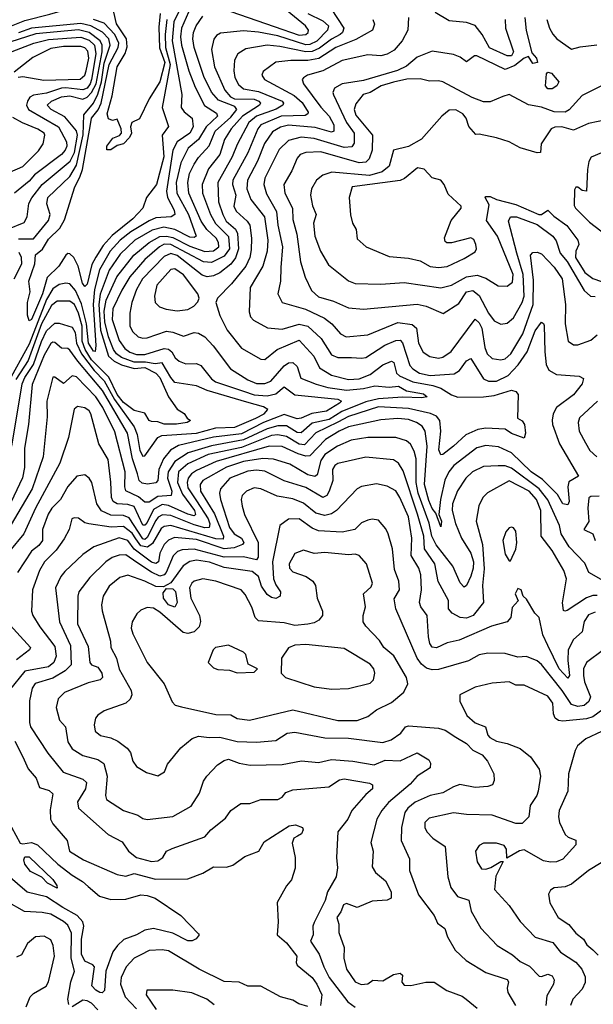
# Model space of a CAD drawing. Extents: x 1995148 to 2088947, y 769131 to 906009.
# Tile 230 of 256: x 2009530 to 2012207, y 834700 to 839294. Entities that reach past the tile are written whole.
import ezdxf

# ---------------------------------------------------------------- set-up
doc = ezdxf.new("R2010")
doc.units = 0

msp = doc.modelspace()

# ---------------------------------------------------------------- linework, layer by layer
at = {"layer": '0CON05XD'}
for points in [[(2009492.5, 839265), (2009555, 839290.6), (2009670.3, 839319.7), (2009785, 839353), (2009874.6, 839395), (2009938.3, 839485), (2009942, 839525), (2009907.6, 839575), (2009918.9, 839615), (2009896.6, 839775), (2009916.3, 839876.3), (2009908.9, 839945), (2009889.2, 839975), (2009847, 839987), (2009775, 839976), (2009655, 839990.2), (2009630.7, 840025), (2009605, 840049), (2009505.6, 840095)], [(2010319.3, 839430.7), (2010249.4, 839285), (2010242.6, 839195), (2010287.5, 838945), (2010284.3, 838885), (2010297.1, 838865), (2010334.6, 838834.6), (2010339.3, 838795), (2010323.8, 838765), (2010264.8, 838725.2), (2010244.3, 838685), (2010215.7, 838495), (2010219.7, 838465), (2010251.2, 838405), (2010254.2, 838385), (2010237.5, 838375), (2010165, 838369.7), (2010133.8, 838356.2), (2010049.6, 838305), (2009999.4, 838265), (2009953.3, 838215), (2009903.3, 838126.7), (2009879.8, 838035), (2009873.5, 837965), (2009886.4, 837773.6), (2009883, 837747), (2009875, 837747.5), (2009851.3, 837785), (2009842.6, 837875), (2009818.3, 837968.3), (2009791.1, 838031.1), (2009765, 838062), (2009745, 838065.4), (2009715, 838059.3), (2009685, 838038.9), (2009655, 837989.4), (2009575, 837780.3), (2009473.7, 837596.3)], [(2010875, 839322.7), (2010945, 839289.6), (2010970.9, 839265), (2010967.1, 839245), (2010916.4, 839193.6), (2010885, 839178.7), (2010865, 839177), (2010735, 839218.5), (2010645, 839236.9), (2010575, 839242.5), (2010468.1, 839231.9), (2010449.1, 839220.9), (2010436.6, 839203.4), (2010425.5, 839155), (2010440, 839075), (2010487.3, 838965), (2010513.3, 838935), (2010532.2, 838925), (2010624.3, 838924.3), (2010646.4, 838915), (2010653.5, 838905), (2010650, 838895), (2010569.7, 838845), (2010517.7, 838785), (2010486.7, 838735), (2010464.6, 838665), (2010411.3, 838598.7), (2010381.8, 838525), (2010384.1, 838485), (2010420.3, 838385), (2010444.2, 838344.2), (2010475, 838312.3), (2010505, 838283.1), (2010509.4, 838225), (2010485, 838191.1), (2010425, 838161.9), (2010388.1, 838165), (2010235, 838246.2), (2010205, 838247.6), (2010183.2, 838235), (2010115, 838175.4), (2010044.7, 838095), (2010006.9, 838033.1), (2009965, 837945.7), (2009961.7, 837895), (2009995, 837797.8), (2010021, 837761), (2010045, 837743.1), (2010075, 837732), (2010115, 837731.7), (2010205, 837760.7), (2010225, 837757.7), (2010239.6, 837745), (2010256, 837716), (2010275, 837700.6), (2010305, 837689.4), (2010355, 837689.5), (2010375, 837680.6), (2010425, 837619.4), (2010444.3, 837605), (2010575, 837561.9), (2010625, 837544), (2010685, 837540), (2010725, 837549.1), (2010765, 837581.4), (2010814.7, 837544.7), (2011015, 837523.5), (2011032, 837515), (2011022.5, 837505), (2010962, 837468), (2010893.7, 837456.3), (2010844.5, 837434.5), (2010825, 837432.1), (2010765, 837451.9), (2010667.7, 837415), (2010565, 837362.2), (2010435, 837347.1), (2010271.7, 837308.3), (2010234.8, 837285.2), (2010200.7, 837245), (2010179.7, 837195), (2010174.5, 837145), (2010165, 837133.8), (2010126.9, 837126.9), (2010101.9, 837131.9), (2010088.5, 837145), (2010079.5, 837175), (2010057.2, 837245), (2010032.9, 837365), (2009916.5, 837565), (2009801, 837701), (2009765, 837751.9), (2009755, 837760), (2009725, 837761.4), (2009695, 837788.1), (2009685, 837790), (2009675, 837782.9), (2009645, 837728.9), (2009588.5, 837591.5), (2009570.7, 837405), (2009553.4, 837295), (2009553.2, 837205), (2009543.6, 837156.4), (2009462.1, 836985)], [(2010984.2, 839345.8), (2011042.5, 839255), (2011036.1, 839235), (2011025.4, 839225), (2010985, 839203.4), (2010929, 839161), (2010895, 839145.9), (2010865, 839144.1), (2010745, 839169.2), (2010684.7, 839175.3), (2010585, 839157.8), (2010548, 839135), (2010533.1, 839105), (2010529.5, 839055), (2010534.6, 839025), (2010552, 838992), (2010575, 838972.3), (2010645, 838958.7), (2010755.6, 838915), (2010761.9, 838905), (2010758.1, 838895), (2010727.3, 838877.3), (2010635.5, 838845), (2010600, 838815), (2010545, 838711.4), (2010522.2, 838655), (2010455.4, 838535), (2010457.3, 838445), (2010478.1, 838385), (2010493.5, 838355), (2010537.2, 838317.2), (2010547, 838297), (2010552, 838225), (2010537.5, 838182.5), (2010515, 838153.1), (2010465, 838112.9), (2010435, 838099.3), (2010405, 838095.3), (2010382.4, 838102.4), (2010265, 838194.3), (2010235, 838203.6), (2010205, 838190), (2010104, 838085), (2010076.1, 838035), (2010053.8, 837975), (2010044.5, 837924.5), (2010044.3, 837865), (2010057.6, 837837.6), (2010083.8, 837815), (2010105, 837808.1), (2010125, 837809.5), (2010215, 837840.4), (2010245, 837836.4), (2010295, 837818.1), (2010345, 837834.3), (2010365, 837831.9), (2010394.6, 837814.6), (2010433.1, 837773.1), (2010514.7, 837664.7), (2010595, 837613.6), (2010635, 837597.5), (2010675, 837597.1), (2010701.7, 837608.3), (2010765, 837680), (2010785, 837692.9), (2010804.6, 837694.6), (2010825.8, 837675.8), (2010841.6, 837621.6), (2010913.3, 837593.3), (2010968.2, 837578.2), (2011055.2, 837565.2), (2011135, 837573.5), (2011186.8, 837586.7), (2011255, 837580), (2011297.5, 837585), (2011335, 837562.5), (2011415, 837549.4), (2011432.5, 837535), (2011405, 837530), (2011316.2, 837533.8), (2011205, 837525.6), (2011145, 837511.2), (2011033.4, 837466.6), (2010975, 837428.5), (2010895, 837411.6), (2010843.2, 837366.8), (2010825, 837368.9), (2010775, 837399.1), (2010735, 837399.8), (2010685, 837385.9), (2010575, 837333.9), (2010425, 837305.9), (2010315.9, 837274.1), (2010255, 837233.5), (2010223.9, 837185), (2010220.6, 837155), (2010240.3, 837095), (2010237.5, 837075), (2010175, 837070), (2010135, 837042.6), (2010115, 837043.4), (2010085, 837068.9), (2010026.4, 837096.4), (2010020.6, 837115), (2010022, 837185), (2009975, 837370.8), (2009918.6, 837485), (2009885, 837535.5), (2009795, 837627.3), (2009775, 837632.2), (2009735, 837597.5), (2009695, 837626.2), (2009685, 837626.7), (2009657.5, 837515), (2009658, 837442), (2009640.4, 837255), (2009588.4, 837105), (2009491.1, 836938.9)], [(2010328.4, 839355), (2010284.8, 839255.2), (2010280.7, 839215), (2010285.7, 839175), (2010319.4, 839055), (2010349, 838979), (2010393.3, 838893.3), (2010448.4, 838858.4), (2010453.5, 838845), (2010400.8, 838795), (2010365, 838734.6), (2010317.1, 838695), (2010283, 838627), (2010260.5, 838535), (2010263.2, 838485), (2010317.6, 838385), (2010354.4, 838285), (2010345, 838277.5), (2010325, 838279.7), (2010255, 838316.2), (2010203.6, 838326.4), (2010148.2, 838311.8), (2010067.7, 838265), (2009999.7, 838200.3), (2009947.8, 838125), (2009906.2, 838013.8), (2009899.6, 837965), (2009907.2, 837845), (2009944.9, 837724.9), (2009971.1, 837701.1), (2010005, 837683.4), (2010065, 837667.5), (2010115, 837671.1), (2010166.2, 837645), (2010184.2, 837625), (2010225.3, 837535.3), (2010265, 837477.5), (2010297.7, 837457.7), (2010312.5, 837435), (2010327.5, 837425), (2010312.5, 837415), (2010262.8, 837407.2), (2010205, 837407.5), (2010175, 837418), (2010145, 837419.4), (2010134.2, 837425), (2010115, 837458.8), (2010065, 837471.5), (2010015, 837508.9), (2009985.5, 837545), (2009947, 837627), (2009865, 837708.1), (2009836.4, 837755), (2009821.5, 837795), (2009821.6, 837865), (2009805, 837925.4), (2009786.8, 837965), (2009765, 837980.5), (2009705, 837981.1), (2009678.5, 837961.5), (2009632, 837875), (2009569.3, 837705), (2009513.1, 837615)], [(2010186, 839324), (2010180.3, 839259.7), (2010182.5, 839162.5), (2010207.6, 839095), (2010184, 839005), (2010134.6, 838925), (2010088.8, 838831.2), (2010052.9, 838815), (2010046.9, 838795), (2010051.5, 838765), (2010043.1, 838745), (2010014.6, 838715.4), (2009985, 838706.9), (2009955, 838687.1), (2009937.7, 838687.7), (2009937.5, 838705), (2009965, 838741.2), (2009996.2, 838753.8), (2010005.6, 838765), (2010004, 838785), (2009985, 838830), (2009963.3, 838823.3), (2009945, 838832.5), (2009938, 838855), (2009961.5, 838938.5), (2009985, 839073.8), (2010022.8, 839137.2), (2010032.6, 839167.4), (2010028, 839205), (2009981.6, 839275), (2009969.5, 839329.5)], [(2010475, 839346.9), (2010717.1, 839262.9), (2010835, 839222.6), (2010865.8, 839225), (2010876.9, 839235), (2010878.1, 839245), (2010863.5, 839265), (2010778.2, 839335)], [(2011796.4, 839295), (2011797.3, 839255), (2011834.4, 839145), (2011825, 839125.8), (2011805, 839125.6), (2011722.8, 839162.8), (2011688.2, 839225), (2011655, 839268), (2011615, 839281.2), (2011535, 839288.8), (2011468.3, 839328.3)], [(2009493.4, 837305), (2009541.9, 837595), (2009554, 837625), (2009594, 837686), (2009632.6, 837792.6), (2009655, 837842.9), (2009695, 837878.8), (2009715, 837878.5), (2009775, 837859.2), (2009788.8, 837835), (2009794.8, 837785), (2009818.6, 837735), (2009878, 837658), (2009925, 837610), (2009972.2, 837522.2), (2010064.8, 837394.8), (2010078.3, 837358.3), (2010091.2, 837285), (2010105, 837258.6), (2010115, 837259.2), (2010175.4, 837344.6), (2010193.8, 837355), (2010355, 837365.2), (2010445, 837389.6), (2010535, 837393.5), (2010632.5, 837435), (2010671.1, 837455), (2010688.8, 837475), (2010668, 837488), (2010590.4, 837509.6), (2010405, 837563.7), (2010355, 837585.4), (2010255, 837602.3), (2010235, 837624.5), (2010195, 837693.6), (2010161.8, 837688.3), (2010116.8, 837696.8), (2010065, 837696.1), (2010005, 837719), (2009982.2, 837735), (2009968.4, 837755), (2009944.2, 837815), (2009928.2, 837885), (2009924.9, 837935), (2009933.3, 837985), (2009983.1, 838095), (2010063.7, 838196.3), (2010134.5, 838255.5), (2010185, 838282.3), (2010215, 838284.8), (2010245, 838278.1), (2010325, 838238), (2010395, 838212.4), (2010435, 838216.4), (2010459.3, 838235), (2010457.8, 838255), (2010447.5, 838275), (2010404, 838315), (2010377.5, 838355), (2010319.7, 838485), (2010315.3, 838535), (2010323.4, 838576.6), (2010345, 838620), (2010365, 838651.5), (2010414.3, 838705.7), (2010442.9, 838775), (2010515, 838839.8), (2010544.1, 838875), (2010535, 838888.8), (2010458.4, 838918.4), (2010425, 838956.7), (2010389.7, 839029.7), (2010344, 839165), (2010337.5, 839205), (2010341.2, 839235), (2010353.8, 839265), (2010385, 839310.6)], [(2011344, 839305), (2011340.8, 839245), (2011314.5, 839195.5), (2011278.3, 839151.7), (2011245, 839133.3), (2011215, 839125.6), (2011155, 839130), (2011035, 839104.6), (2010945, 839055.5), (2010873.3, 839035), (2010855, 839023.8), (2010849.2, 839015), (2010854.3, 838995), (2010935.5, 838885.5), (2010975, 838844.5), (2010996.2, 838803.8), (2010996.7, 838775), (2010985, 838769.1), (2010909.4, 838790.6), (2010785, 838801.6), (2010746.6, 838793.4), (2010709.6, 838770.4), (2010673.1, 838716.9), (2010640.4, 838635), (2010593.8, 838545), (2010589.6, 838505), (2010608.2, 838455), (2010672, 838375), (2010688.4, 838265), (2010685.4, 838215), (2010665.3, 838144.7), (2010606.5, 838045), (2010601.5, 837931.5), (2010608.1, 837908.1), (2010622.1, 837892.1), (2010686.4, 837856.4), (2010755, 837851.2), (2010835, 837873.9), (2010874.2, 837865), (2010936.8, 837806.8), (2010985, 837730), (2011015, 837717.5), (2011078.5, 837718.5), (2011125, 837714.5), (2011145, 837718.9), (2011234.3, 837775.7), (2011285, 837797.5), (2011305, 837799.5), (2011316.9, 837786.9), (2011351.2, 837681.2), (2011364.5, 837665), (2011395.7, 837645), (2011445, 837634.3), (2011557.8, 837642.2), (2011582.3, 837657.7), (2011615, 837702.5), (2011635, 837714), (2011695, 837618.9), (2011718.5, 837608.5), (2011755, 837607.8), (2011810, 837635), (2011856.4, 837683.6), (2011898, 837745), (2011935, 837842.5), (2011965, 837883.3), (2011975, 837877.5), (2011977.3, 837867.3), (2011980.9, 837745), (2011987.8, 837685), (2011999.5, 837659.5), (2012035, 837639.4), (2012141.4, 837631.4), (2012160.7, 837620.7), (2012154.3, 837595), (2012115, 837544.2), (2012035.4, 837484.6), (2012019.5, 837455), (2012015.5, 837425.5), (2012017.3, 837405), (2012048.9, 837315), (2012138, 837165), (2012092.1, 837137.9), (2012087.5, 837115), (2012094.3, 837045.7), (2012088.7, 837031.3), (2012065, 837036), (2012039.3, 837079.3), (2011969.8, 837149.8), (2011917.1, 837185), (2011825, 837273.8), (2011765, 837301.2), (2011705, 837307.3), (2011662.9, 837297.1), (2011556.5, 837215), (2011532.1, 837185), (2011513.8, 837146.2), (2011493.3, 837055), (2011485.8, 836985), (2011498.9, 836955), (2011495, 836927.5), (2011472.1, 836992.1), (2011455, 837014.4), (2011439.3, 837050.7), (2011419.1, 837125), (2011431.1, 837305), (2011422.9, 837375), (2011408.1, 837398.1), (2011382.5, 837415), (2011345, 837429.1), (2011295, 837434), (2011215, 837427.5), (2011065, 837394.7), (2011020.5, 837375), (2010957.1, 837335), (2010885, 837259.1), (2010865, 837258.2), (2010829.5, 837269.5), (2010755, 837303.2), (2010695, 837304.2), (2010446.5, 837233.5), (2010355, 837190.3), (2010331.5, 837175), (2010316.5, 837155), (2010311.2, 837135), (2010315, 837110.6), (2010355, 837050), (2010410, 836965), (2010418.1, 836941.9), (2010414.7, 836925.3), (2010395, 836924), (2010345, 836936.9), (2010235, 836981.1), (2010196.6, 836983.4), (2010177.2, 836972.8), (2010165, 836957.3), (2010125, 836878.9), (2010115, 836869.7), (2010105, 836871.6), (2010040.9, 836970.9), (2010015, 836980.5), (2009955, 836982.5), (2009912.8, 837002.7), (2009890.9, 837035), (2009866.5, 837135), (2009855, 837156), (2009835, 837170.8), (2009796.7, 837165), (2009755, 837117.1), (2009720.9, 837055), (2009680.6, 837015), (2009662.6, 836987.4), (2009637.3, 836915), (2009637.1, 836865), (2009618.9, 836841.1), (2009585, 836814.3), (2009520.5, 836715)], [(2009525, 838272.4), (2009595, 838271.5), (2009665, 838358), (2009673.3, 838385), (2009657.3, 838435), (2009662.1, 838465), (2009765, 838562.5), (2009795, 838616.2), (2009826.7, 838756.7), (2009830, 838850), (2009875, 838905.4), (2009895, 838947.5), (2009911.6, 839005), (2009925, 839090.9), (2009953, 839175), (2009946.5, 839205), (2009916.8, 839236.8), (2009862.1, 839265), (2009815, 839277), (2009585, 839254.6), (2009525, 839232.8)], [(2010216.6, 839295), (2010209.1, 839225), (2010210.9, 839165), (2010232.7, 839085), (2010195.9, 838885), (2010224.3, 838795.7), (2010194.5, 838755), (2010202.2, 838655), (2010168.5, 838525), (2010122.5, 838465), (2010104.2, 838415), (2010058.5, 838365), (2009962, 838288), (2009919.4, 838240.6), (2009885, 838186.5), (2009867.1, 838152.9), (2009845, 838060), (2009835, 838050), (2009823.3, 838065), (2009803.8, 838143.8), (2009782.9, 838185), (2009765, 838202), (2009755, 838203.8), (2009745, 838196.2), (2009713.1, 838145), (2009658.3, 838091.7), (2009636.9, 838015), (2009585, 837896), (2009575, 837890), (2009567.1, 837915), (2009567.5, 837975), (2009579.2, 838025), (2009572.5, 838075), (2009600.6, 838155), (2009603.4, 838196.6), (2009637, 838223), (2009665, 838270.6), (2009718.2, 838321.8), (2009740.2, 838359.8), (2009787.2, 838515), (2009811.1, 838558.9), (2009822.7, 838595), (2009860.6, 838805), (2009865.2, 838835), (2009896, 838874), (2009909.9, 838905), (2009948.4, 839085), (2009989.6, 839165), (2009992.8, 839185), (2009974.8, 839225), (2009925, 839277.5), (2009875, 839294.8)], [(2011178.6, 839295), (2011186.1, 839273.9), (2011176.7, 839245), (2011098.4, 839201.6), (2011005, 839164.1), (2010926.3, 839113.7), (2010875, 839103.3), (2010795, 839103.9), (2010725, 839096.5), (2010666.6, 839053.4), (2010660.6, 839035), (2010672, 839015), (2010811, 838941), (2010847.8, 838907.8), (2010876.4, 838863.6), (2010875.4, 838854.6), (2010862.9, 838847.1), (2010750.8, 838845), (2010656.3, 838803.7), (2010641.3, 838785), (2010595, 838673.1), (2010525.3, 838545), (2010522.9, 838525), (2010539.2, 838475), (2010529.2, 838425), (2010540.6, 838400.6), (2010591.9, 838355), (2010604.6, 838335), (2010612.1, 838275), (2010609.7, 838220.3)], [(2011887.5, 839305), (2011893.7, 839243.7), (2011920, 839140), (2011942.5, 839115), (2011946.1, 839093.9), (2011925, 839090), (2011905, 839122.5), (2011885, 839115.6), (2011840.1, 839079.9), (2011795, 839062), (2011664, 839126), (2011652.5, 839125), (2011615, 839098), (2011585, 839120), (2011555, 839132.5), (2011455, 839147.5), (2011385, 839118.9), (2011335, 839078.2), (2011292.9, 839057.1), (2011135, 839010), (2011035, 838995.6), (2010999.2, 838975), (2010990.8, 838955), (2010994.4, 838944.4), (2011055.3, 838815.3), (2011090.9, 838765), (2011091.2, 838718.8), (2011079.6, 838700.4), (2011045, 838698.8), (2010905, 838740.3), (2010844.1, 838745.9), (2010785, 838730.5), (2010741.3, 838688.7), (2010674.6, 838555), (2010669.6, 838525), (2010681.5, 838481.5), (2010728.9, 838398.9), (2010735.3, 838335), (2010756.9, 838235), (2010748.2, 838138.2), (2010747.8, 838075), (2010734.2, 838015), (2010755.6, 837975.6), (2010864.1, 837944.1), (2010952.4, 837902.4), (2010986.9, 837875), (2011028, 837828), (2011054.4, 837814.4), (2011155, 837823.3), (2011295, 837880.9), (2011362.3, 837872.3), (2011382.2, 837855), (2011391.8, 837785), (2011413.2, 837743.2), (2011443.6, 837723.6), (2011485, 837715.5), (2011505, 837720), (2011543, 837747), (2011655, 837897.5), (2011675, 837880), (2011686.6, 837855), (2011700.8, 837765), (2011712.2, 837735), (2011735, 837713.1), (2011775, 837707.5), (2011795, 837712.5), (2011821.5, 837735), (2011878.9, 837828.9), (2011926.5, 837965), (2011928.3, 838078.3), (2011914.4, 838195), (2011925, 838208.8), (2011945, 838210), (2011965, 838201.2), (2012025, 838140), (2012061.8, 838085), (2012076.9, 837965), (2012075.8, 837875), (2012090, 837795), (2012115, 837777.5), (2012135, 837776.7), (2012195, 837798.8), (2012225, 837823.8)], [(2011990, 839295), (2012001.9, 839255), (2012017.6, 839227.6), (2012036.2, 839205), (2012105, 839156.7), (2012145, 839168), (2012222.7, 839177.3)], [(2009475, 838316.7), (2009551.2, 838348.8), (2009565.4, 838374.6), (2009573.3, 838436.7), (2009586.8, 838463.2), (2009634.8, 838525.2), (2009766.1, 838635), (2009785.4, 838675), (2009800.5, 838755), (2009795, 838775.4), (2009740.7, 838840.7), (2009676.7, 838875), (2009658.9, 838895), (2009679.5, 838915), (2009725, 838935.2), (2009765, 838938.5), (2009825, 838923.1), (2009845, 838932.6), (2009865.7, 838954.3), (2009886.5, 838995), (2009915.4, 839145), (2009915.6, 839175), (2009905.2, 839195), (2009854.4, 839234.4), (2009805, 839246.8), (2009605, 839227.9), (2009485, 839189.6)], [(2009495, 839145.3), (2009595.7, 839185), (2009665, 839202.1), (2009815, 839213.3), (2009855, 839199.3), (2009878.8, 839175), (2009885.1, 839135), (2009865.7, 839015), (2009859.8, 838995), (2009845, 838975.2), (2009825, 838966.7), (2009745, 838977.2), (2009725, 838974.8), (2009655, 838951.1), (2009595, 838942), (2009577.7, 838932.3), (2009566.7, 838915), (2009562.2, 838895), (2009571.4, 838875), (2009710.8, 838795)], [(2009523.6, 839026.4), (2009545, 839030), (2009642.3, 839012.3), (2009812.6, 839017.4), (2009834, 839035), (2009841.3, 839055), (2009853.7, 839115), (2009847.8, 839147.8), (2009835, 839162.9), (2009815, 839169.5), (2009735, 839169.4), (2009675, 839159.2), (2009591.3, 839118.7), (2009505, 839050)], [(2012015, 838972), (2011995, 838972), (2011983.8, 838985), (2011988.3, 839041.7), (2011995, 839050), (2012012.5, 839045), (2012046.7, 839005), (2012036.7, 838985), (2012015, 838972)], [(2012251.7, 838988.3), (2012155, 838941.4), (2012095, 838874), (2012075, 838863.3), (2012025, 838864.5), (2011965, 838885.5), (2011905, 838897.1), (2011815, 838946), (2011784.1, 838935.9), (2011725, 838911.2), (2011695, 838910.8), (2011642, 838932), (2011505, 839004), (2011485, 839009.2), (2011442.5, 839007.5), (2011399.2, 839019.2), (2011337.4, 839017.4), (2011275, 839003.2), (2011217.3, 838985), (2011165.1, 838954.9), (2011133.1, 838945), (2011098.8, 838901.2), (2011090.7, 838875), (2011099.2, 838849.2), (2011177.2, 838755), (2011174.5, 838685), (2011160.5, 838645), (2011145, 838630), (2011115, 838627.1), (2010935, 838677.3), (2010865, 838674.5), (2010839.2, 838665), (2010825, 838648.8), (2010800.6, 838589.4), (2010762.2, 838525), (2010767.5, 838485), (2010803.6, 838415), (2010805, 838362.5), (2010823.3, 838293.3), (2010840.5, 838165), (2010862.9, 838092.9), (2010891.5, 838031.5), (2010925, 838001.5), (2010995, 837981.1), (2011065, 837949.4), (2011135, 837943.1), (2011385, 837967.7), (2011427.4, 837957.4), (2011506.1, 837923.9), (2011579.4, 837970.6), (2011615.9, 838024.1), (2011645, 838031.5), (2011675, 838007.8), (2011717.9, 837925), (2011745, 837889.4), (2011775, 837874.2), (2011805, 837878.6), (2011835, 837904), (2011875, 837974.3), (2011883.7, 838005), (2011880, 838105), (2011850.3, 838205), (2011810.6, 838355), (2011820, 838375), (2011848, 838375), (2011945, 838338.8), (2012018.9, 838285), (2012033.3, 838263.3), (2012052.1, 838205), (2012085, 838165.5), (2012165, 838031.2), (2012193.3, 838005), (2012215, 838002.5)], [(2012275, 838828.6), (2012185, 838809.6), (2012115, 838779.6), (2012060, 838795), (2012027.3, 838792.7), (2012010, 838785), (2011963.3, 838715), (2011960, 838675), (2011945, 838673.8), (2011865, 838696.2), (2011815, 838723.8), (2011755, 838743.8), (2011675, 838760), (2011658.3, 838758.3), (2011626.4, 838796.4), (2011614, 838835), (2011598, 838855), (2011565, 838874.2), (2011535, 838872.9), (2011500, 838845), (2011405, 838737.1), (2011345, 838702), (2011274.3, 838685.7), (2011255, 838611.2), (2011222.5, 838585), (2011163.3, 838566.7), (2010986.4, 838583.6), (2010945, 838568.6), (2010915.8, 838545), (2010891.9, 838505), (2010886.9, 838475), (2010896.6, 838426.6), (2010914.2, 838385), (2010901.1, 838345), (2010908.2, 838285), (2010934.4, 838215), (2010971.3, 838151.3), (2011065, 838076), (2011095, 838063.1), (2011215, 838060.5), (2011325, 838067.5), (2011495, 838043.1), (2011545, 838055.4), (2011615, 838094.6), (2011665, 838102.3), (2011705, 838088.9), (2011762.7, 838052.7), (2011805, 838051.4), (2011830.6, 838069.4), (2011832.7, 838105), (2011760.4, 838285), (2011708.2, 838358.2), (2011721.2, 838431.2), (2011702.5, 838465), (2011705, 838470), (2011725, 838470), (2011755, 838456.2), (2011845, 838432), (2011952.5, 838385), (2011965, 838386), (2011995, 838406), (2012022.5, 838377.5), (2012083.5, 838333.5), (2012134.4, 838265), (2012138.9, 838245), (2012124.7, 838215), (2012124.3, 838185), (2012167.2, 838115), (2012205, 838087.6), (2012245, 838072.6)], [(2009485, 838582.7), (2009545, 838609.6), (2009617.8, 838682.3), (2009639.2, 838715), (2009647.1, 838755), (2009644, 838765), (2009615, 838783.6), (2009543.2, 838813.2), (2009498.3, 838838.3)], [(2009710.8, 838795), (2009749.2, 838725), (2009750.7, 838705), (2009743.1, 838685), (2009725, 838665.4), (2009599.4, 838570.6), (2009575, 838540.9), (2009505.5, 838485)], [(2012275, 838685.7), (2012197.1, 838652.9), (2012186.6, 838633.4), (2012180.3, 838595), (2012175.8, 838494.2), (2012155, 838496.7), (2012135, 838512.5), (2012125, 838512.5), (2012119.3, 838500.7), (2012117.3, 838427.3), (2012124.3, 838415), (2012189.1, 838349.1), (2012295, 838268.9)], [(2011485, 838137.5), (2011525, 838142.9), (2011605, 838179.4), (2011655, 838211.2), (2011662, 838225), (2011659.2, 838245), (2011649.1, 838269.1), (2011635, 838277.1), (2011545, 838252.5), (2011523.6, 838253.6), (2011515, 838260), (2011513, 838277), (2011543, 838357), (2011590, 838415), (2011590, 838425), (2011530, 838480), (2011511.4, 838525), (2011496, 838545), (2011455, 838556), (2011417, 838597), (2011386.4, 838603.6), (2011326.6, 838553.4), (2011305, 838543.4), (2011082.5, 838515), (2011067.5, 838465), (2011074.1, 838384.1), (2011083.3, 838345), (2011100, 838315), (2011105, 838272.5), (2011146.7, 838235), (2011255, 838189.2), (2011345, 838181.9), (2011398.5, 838168.5), (2011445, 838142.9), (2011485, 838137.5)], [(2010609.7, 838220.3), (2010603.9, 838185), (2010585.4, 838145), (2010518.3, 838061.7), (2010454, 837995), (2010446, 837975), (2010464.6, 837914.6), (2010498.9, 837845), (2010565, 837762.5), (2010655, 837710), (2010675, 837709.4), (2010732, 837755), (2010835, 837799.5), (2010903.3, 837725), (2010929.9, 837669.9), (2010985, 837636.2), (2011065, 837615.4), (2011115, 837619.4), (2011165, 837638.2), (2011225, 837684.5), (2011265, 837701.9), (2011275.5, 837695), (2011287.9, 837645), (2011302.4, 837632.4), (2011364.8, 837604.8), (2011458, 837588), (2011495.6, 837575), (2011545, 837543.8), (2011575, 837533.5), (2011695, 837535.4), (2011745, 837541.1), (2011825, 837566), (2011845, 837560), (2011856.7, 837545), (2011852.5, 837435), (2011875, 837422.5), (2011886.2, 837405), (2011891.2, 837365), (2011885, 837342.5), (2011825, 837364.4), (2011795, 837384), (2011705, 837388.1), (2011667.8, 837382.2), (2011612.2, 837357.8), (2011554.2, 837305), (2011505, 837266), (2011495, 837264), (2011486.8, 837286.8), (2011496.2, 837375), (2011490.4, 837425), (2011475.5, 837445), (2011446.8, 837456.8), (2011345, 837479.8), (2011205, 837488.7), (2011065, 837442.7), (2011015, 837416), (2010912.7, 837367.3), (2010859.2, 837310.8), (2010835, 837313.5), (2010775, 837349.8), (2010735, 837357), (2010705, 837354.3), (2010565, 837297.6), (2010410.6, 837265), (2010315, 837221.9), (2010271.9, 837185), (2010266, 837135), (2010290.3, 837080.3), (2010345.7, 837005), (2010351.1, 836985), (2010345, 836980), (2010315, 836986.7), (2010225, 837027.3), (2010195, 837031.9), (2010155, 837009.4), (2010125, 836948.2), (2010115, 836935.4), (2010105, 836936.4), (2010063.8, 837023.8), (2010035, 837033.1), (2009985.3, 837035.3), (2009966.4, 837046.4), (2009959.1, 837065), (2009955.9, 837135.9), (2009943.1, 837243.1), (2009899.4, 837315), (2009862.7, 837455), (2009855, 837469.4), (2009835, 837483.3), (2009800.5, 837489.5), (2009785, 837476.7), (2009758.2, 837345), (2009718.1, 837225), (2009604.3, 837015.7), (2009549.1, 836895), (2009483.3, 836815)], [(2009504.1, 838085), (2009540.9, 838155), (2009539.5, 838185), (2009527.4, 838207.4)], [(2010265, 837936.5), (2010315, 837941.8), (2010342.7, 837957.3), (2010362, 837978), (2010368.1, 837995), (2010361.5, 838015), (2010295, 838104.4), (2010255, 838132.2), (2010235, 838129.4), (2010170, 838055), (2010159.4, 838005), (2010162, 837975), (2010183.3, 837955), (2010213.4, 837943.4), (2010265, 837936.5)], [(2012225.8, 837515), (2012142.8, 837437.2), (2012135.8, 837415), (2012141.4, 837375), (2012170.5, 837320.5), (2012191.4, 837285), (2012224.2, 837255)], [(2012275.7, 836664.3), (2012186, 836715), (2012168.2, 836758.2), (2012094.4, 836835), (2012057.5, 836895), (2012049.2, 836935), (2011994.8, 837054.8), (2011955, 837105.9), (2011825, 837202.1), (2011795, 837213.2), (2011762.4, 837212.4), (2011695, 837209.5), (2011644, 837185), (2011612.5, 837155), (2011573.3, 837096.7), (2011549.2, 837035), (2011548, 837005), (2011563.4, 836943.4), (2011591.5, 836875), (2011635.2, 836805.2), (2011647.4, 836765), (2011646.3, 836735), (2011635, 836698), (2011615, 836653.8), (2011605, 836646.2), (2011585, 836666.2), (2011551.2, 836745), (2011473.5, 836843.5), (2011454.1, 836884.1), (2011441.5, 836945), (2011389.7, 837085), (2011381, 837135), (2011380.8, 837245), (2011371.5, 837281.5), (2011354, 837314), (2011335, 837329.4), (2011285, 837344.5), (2011155, 837344.5), (2011077.3, 837332.7), (2011013.1, 837305), (2010953.8, 837265), (2010935, 837237.1), (2010918.8, 837171.2), (2010907.6, 837162.4), (2010875, 837170.9), (2010791.1, 837221.1), (2010715, 837244.1), (2010665, 837247.3), (2010575, 837232.7), (2010495, 837206.7), (2010385.6, 837145), (2010371.8, 837125), (2010374.7, 837095), (2010438.9, 836988.9), (2010480.9, 836885), (2010479.3, 836870.7), (2010445, 836872.6), (2010235, 836934.2), (2010205, 836929.4), (2010189.9, 836920.1), (2010149.7, 836850.3), (2010126, 836834), (2010095, 836839), (2010071.7, 836871.7), (2010055, 836898.6), (2010015, 836929.2), (2009957.4, 836927.4), (2009852.7, 836942.7), (2009835, 836947.5), (2009805, 836968), (2009785, 836970), (2009773.8, 836965), (2009761.4, 836915), (2009738.1, 836871.9), (2009700.1, 836819.9), (2009645.4, 836765), (2009622.7, 836725), (2009589.6, 836635), (2009585.7, 836535), (2009591.9, 836515), (2009625, 836462), (2009695, 836369.2), (2009701.3, 836325), (2009690, 836295), (2009665.2, 836274.8), (2009555, 836255.4), (2009481.8, 836165)], [(2012225, 836607.1), (2012205, 836607.5), (2012175, 836597.5), (2012085, 836537.5), (2012074, 836534), (2012068.3, 836538.3), (2012063.1, 836573.1), (2012082.5, 836685), (2012069.1, 836725), (2012015, 836817.5), (2011964.4, 836885), (2011961.6, 837005), (2011941.8, 837055), (2011908.4, 837095), (2011815, 837143.3), (2011712.8, 837087.2), (2011690.8, 837065), (2011673.6, 837026.4), (2011660, 836955), (2011690.4, 836845), (2011697.4, 836732.6), (2011689.2, 836655), (2011694.6, 836575.4), (2011646, 836515), (2011615, 836501.9), (2011585, 836504.4), (2011548.8, 836525), (2011531.2, 836545), (2011531.9, 836585), (2011482.4, 836672.4), (2011466.8, 836755), (2011418.6, 836825), (2011416.5, 836885), (2011387.3, 836987.3), (2011319.8, 837189.8), (2011298.6, 837225), (2011275, 837240.6), (2011145, 837253.8), (2011015, 837223.3), (2011001.4, 837215), (2010989.4, 837195), (2010991.8, 837145), (2010974.7, 837095.3), (2010963.1, 837075), (2010945, 837065.5), (2010865, 837111.3), (2010765, 837143.1), (2010675, 837188.2), (2010635, 837192.8), (2010595, 837188.2), (2010510.6, 837155), (2010466.7, 837105), (2010462.5, 837085), (2010466.8, 837055), (2010509.1, 836925), (2010531.2, 836895), (2010565.4, 836875), (2010576.2, 836855), (2010569.4, 836845), (2010530.5, 836829.5), (2010485, 836826.2), (2010355, 836868.5), (2010252.1, 836877.9), (2010225, 836865.4), (2010205, 836845.5), (2010184.7, 836805), (2010178.4, 836765), (2010165, 836756.9), (2010145, 836763.3), (2010063.9, 836823.9), (2010035, 836863.9), (2009995, 836876.1), (2009876, 836835), (2009825, 836799.2), (2009740.6, 836719.4), (2009723, 836697), (2009697.2, 836642.8), (2009715.4, 836485), (2009768.2, 836375), (2009770.9, 836285), (2009743.2, 836256.8), (2009685, 836222.8), (2009603, 836197), (2009588.1, 836175), (2009576.7, 836116.7)], [(2012215, 836529.5), (2012185, 836517.1), (2012165, 836486.7), (2012155, 836438.8), (2012115, 836402.5), (2012090, 836355), (2012087.5, 836305), (2012095.4, 836234.6), (2012087.7, 836222.3), (2012047.7, 836265), (2011995, 836374.2), (2011970.8, 836425), (2011954, 836505), (2011933.8, 836525), (2011895, 836590), (2011880, 836605), (2011870, 836635), (2011855, 836640), (2011842.5, 836615), (2011857, 836583), (2011828.8, 836551.2), (2011822.5, 836505), (2011805, 836485.7), (2011731.2, 836465), (2011581.3, 836398.7), (2011525, 836387.5), (2011475, 836363.6), (2011455, 836367.1), (2011444, 836384), (2011438.5, 836415), (2011432.5, 836515), (2011402.2, 836555), (2011395.6, 836575), (2011406, 836634), (2011402.1, 836705), (2011393.3, 836735), (2011357.1, 836795), (2011360.4, 836875), (2011344.1, 836975), (2011304.6, 837065), (2011285, 837095.6), (2011245, 837118.1), (2011195, 837129.2), (2011125, 837116.2), (2011105, 837106), (2011009.4, 837005), (2010985, 836988.5), (2010955, 836981.3), (2010912.5, 836992.5), (2010855, 837039.2), (2010805, 837058.5), (2010731.9, 837071.9), (2010655, 837105.6), (2010625, 837109.4), (2010588.8, 837095), (2010568.6, 837075), (2010564.3, 837055), (2010568.6, 837025), (2010578.9, 836985), (2010643.2, 836855), (2010642.7, 836787.3), (2010635.6, 836774.4), (2010575, 836788.4), (2010485, 836787.4), (2010345, 836823.3), (2010288.5, 836821.5), (2010266.9, 836813.1), (2010246.7, 836793.3), (2010213.8, 836715), (2010205, 836704.3), (2010185, 836698.4), (2010145, 836717), (2010077.7, 836762.3), (2010025, 836797.2), (2009995, 836796.6), (2009962.5, 836785), (2009931.9, 836765), (2009858.1, 836691.9), (2009806.5, 836625), (2009801.2, 836605), (2009800, 836475), (2009849.8, 836369.8), (2009857.5, 836295), (2009865, 836283.8), (2009895, 836274), (2009912.9, 836245), (2009916, 836225), (2009905.8, 836214.2), (2009849.2, 836200.8), (2009738.8, 836155), (2009710, 836125), (2009700, 836085), (2009716.2, 836026.2), (2009744.3, 835994.3), (2009755.6, 835925), (2009775, 835892), (2009825, 835860.6), (2009895, 835842.2), (2009923.7, 835823.7), (2009938.2, 835765), (2009930, 835675), (2009935.7, 835655.7), (2010014.4, 835604.4), (2010082.2, 835582.2), (2010105, 835567.5), (2010125, 835562.9), (2010245, 835576.9), (2010330, 835625), (2010370, 835685), (2010388.3, 835741.7), (2010403.8, 835765), (2010452.6, 835817.4), (2010485, 835838.6), (2010505, 835844.2), (2010555, 835826), (2010606.3, 835816.3), (2010755, 835820), (2010845, 835836.5), (2010925, 835828.7), (2010985, 835842.3), (2011084.6, 835834.6), (2011185, 835817.9), (2011235, 835839.1), (2011305, 835836.4), (2011385, 835874.5), (2011440.3, 835840.3), (2011447.5, 835825), (2011445, 835803.3), (2011385, 835764.4), (2011351.9, 835728.1), (2011251.7, 835641.7), (2011219.5, 835605), (2011196.9, 835565), (2011168.8, 835455), (2011179.2, 835415), (2011175, 835342.5), (2011191.2, 835315), (2011236.6, 835276.6), (2011264.3, 835225), (2011264, 835196), (2011245, 835186), (2011175, 835180.9), (2011105, 835152.1), (2011055, 835170.6), (2011040.8, 835165), (2011028.3, 835131.7), (2011010, 835105), (2011020, 835075), (2011019.4, 835035), (2011044.2, 834965), (2011043.1, 834915), (2011056, 834865), (2011095.8, 834805.8), (2011123.2, 834793.2), (2011154.1, 834795.9), (2011177.7, 834812.3), (2011225, 834810.4), (2011275, 834838.9), (2011306, 834846), (2011316.2, 834836.2), (2011313, 834803), (2011325, 834790), (2011355, 834788), (2011425, 834804.3), (2011464.2, 834804.2), (2011523.3, 834765), (2011595, 834738), (2011613.3, 834725), (2011665, 834682.5)], [(2012235, 837070.8), (2012195, 837070), (2012185.9, 837064.1), (2012181.2, 837015), (2012186.9, 836953.1), (2012162.5, 836915), (2012205, 836896.2), (2012216.2, 836865)], [(2012254.4, 836355), (2012174.7, 836295.3), (2012161.8, 836265), (2012160.8, 836235), (2012166.2, 836205), (2012193.5, 836135), (2012186.9, 836113.1), (2012165, 836095.3), (2012135, 836090.5), (2012105, 836099.6), (2012061.8, 836165), (2011965, 836285.6), (2011945, 836303.1), (2011895, 836323.1), (2011855, 836320), (2011795, 836336.7), (2011715, 836338.5), (2011675, 836330.5), (2011625, 836303.3), (2011485, 836261.9), (2011455, 836260.5), (2011428.6, 836268.6), (2011405, 836286.9), (2011384.7, 836314.7), (2011285.6, 836545), (2011278.5, 836591.5), (2011301.9, 836635), (2011300, 836675), (2011279.8, 836729.8), (2011270, 836825), (2011250, 836895), (2011238.8, 836918.8), (2011205, 836960), (2011175, 836963.8), (2011155, 836958.8), (2011125, 836946.7), (2011094.2, 836915.8), (2011035, 836903.6), (2010925, 836910), (2010895, 836922.1), (2010835, 836965.5), (2010785, 836964), (2010743.8, 836935), (2010709.4, 836765), (2010715.3, 836685), (2010725, 836657.1), (2010746.9, 836625), (2010745.8, 836605), (2010725.8, 836594.2), (2010705, 836598.6), (2010685, 836612.9), (2010658.8, 836651.2), (2010645, 836697.1), (2010615, 836720), (2010485, 836738.8), (2010416.6, 836763.4), (2010355, 836773.2), (2010325, 836767.1), (2010293.2, 836746.8), (2010235, 836667.5), (2010201.2, 836648.8), (2010165, 836650), (2010115, 836675.4), (2010035, 836702.3), (2009998.1, 836691.9), (2009948.1, 836651.9), (2009920, 836605), (2009912.2, 836565), (2009915.6, 836535.6), (2009954.4, 836395), (2009955.5, 836365), (2009982.2, 836315), (2009995, 836263.8), (2010050.8, 836165), (2010054, 836145), (2010045.6, 836124.4), (2010025, 836106), (2009925, 836070), (2009895, 836050), (2009884, 836035), (2009878, 836005), (2009882, 835975), (2009906.7, 835955), (2009956.2, 835943.8), (2009988.7, 835928.7), (2010032, 835895), (2010048, 835875), (2010058.8, 835835), (2010075, 835810), (2010122.3, 835782.3), (2010175, 835766.7), (2010206.7, 835785), (2010219.3, 835820.7), (2010282.3, 835897.7), (2010335, 835940), (2010365, 835951.9), (2010414.5, 835944.5), (2010465, 835947.5), (2010545, 835927.1), (2010635, 835923.8), (2010725, 835931.9), (2010778.8, 835965), (2010815, 835970.5), (2010954.4, 835944.4), (2011065, 835942.7), (2011225, 835921.2), (2011263.8, 835935), (2011308.8, 835965), (2011331.2, 835995), (2011345, 836000), (2011485, 835989.4), (2011515, 835979.4), (2011565, 835946.9), (2011615, 835916.9), (2011645, 835885.7), (2011688, 835865), (2011714, 835835), (2011742.5, 835775), (2011744, 835745), (2011736, 835725), (2011715, 835716.2), (2011655, 835712.7), (2011584.5, 835725.5), (2011555, 835715.6), (2011505, 835686.7), (2011445.3, 835674.7), (2011375, 835643.3), (2011340.8, 835615), (2011328.1, 835595), (2011311.2, 835525), (2011310.8, 835465), (2011348.8, 835378.8), (2011350, 835325), (2011391.2, 835211.2), (2011464.3, 835115), (2011479.5, 835079.5), (2011514, 835054), (2011526, 835015), (2011562.7, 834952.7), (2011613.8, 834905), (2011705, 834848.1), (2011805, 834815.7), (2011812, 834805)], [(2011820, 836770), (2011845.5, 836824.5), (2011850.5, 836855), (2011845, 836907.5), (2011835, 836923.3), (2011825, 836926), (2011815, 836923.8), (2011799.2, 836905), (2011785.6, 836865), (2011795, 836800), (2011815, 836770), (2011820, 836770)], [(2011105, 836024.4), (2011155, 836042.5), (2011195.6, 836074.4), (2011265, 836108.6), (2011323.4, 836156.6), (2011341.4, 836195), (2011335.6, 836225), (2011276.9, 836326.9), (2011230, 836365), (2011208.6, 836398.6), (2011145, 836464), (2011133.1, 836485), (2011132.9, 836515), (2011144.2, 836555), (2011134, 836615), (2011171.1, 836648.9), (2011176.9, 836665), (2011149.4, 836755), (2011115, 836794), (2011095, 836801.4), (2011065, 836797.1), (2010955, 836808.6), (2010905, 836804), (2010855, 836818.6), (2010815, 836804), (2010788, 836755), (2010789.2, 836735), (2010805, 836717.5), (2010866.8, 836696.8), (2010898, 836675), (2010910, 836655), (2010918.8, 836595), (2010943.8, 836535), (2010943.8, 836515), (2010926.8, 836493.2), (2010905, 836480.8), (2010875, 836474.4), (2010815, 836468.2), (2010765, 836480), (2010645, 836489.4), (2010628.9, 836505), (2010613.8, 836553.8), (2010582.3, 836612.3), (2010563.8, 836633.8), (2010445, 836675.3), (2010385, 836685.9), (2010345, 836674), (2010333.2, 836665), (2010323, 836643), (2010329.1, 836595), (2010368.9, 836515), (2010374.2, 836485.8), (2010367.8, 836462.2), (2010345, 836438.1), (2010315, 836430), (2010292.5, 836435), (2010185, 836530), (2010155, 836549.2), (2010125, 836551.5), (2010095, 836539.4), (2010077, 836523), (2010055.4, 836484.6), (2010050.5, 836455), (2010058.3, 836428.3), (2010125.6, 836295.6), (2010204.2, 836195), (2010241.7, 836111.7), (2010256.4, 836096.4), (2010285, 836088), (2010445, 836053.1), (2010515, 836051.4), (2010545, 836034.4), (2010603.2, 836026.8), (2010805, 836074.5), (2011014.5, 836024.5), (2011105, 836024.4)], [(2010255, 836553.5), (2010225, 836564.7), (2010201.8, 836595), (2010200.4, 836619.6), (2010215, 836640), (2010245, 836639.2), (2010256.9, 836626.9), (2010264.7, 836575.3), (2010255, 836553.5)], [(2009453.8, 836505), (2009580.8, 836365), (2009576, 836355), (2009515, 836307.1)], [(2010545, 836247.5), (2010625, 836250), (2010640, 836265), (2010597, 836287), (2010585, 836333.3), (2010575, 836343.3), (2010505, 836376.7), (2010443.3, 836365), (2010433.8, 836355), (2010410, 836295), (2010435, 836270), (2010455, 836262.5), (2010509.3, 836259.3), (2010545, 836247.5)], [(2010985, 836170.8), (2011065, 836174.2), (2011165, 836199.2), (2011182, 836215), (2011186.9, 836245), (2011182.2, 836265), (2011165, 836286.7), (2011045, 836360.8), (2010865, 836379.5), (2010815, 836375.6), (2010785, 836363.3), (2010752.5, 836315), (2010750, 836245), (2010770, 836225), (2010905, 836181.2), (2010985, 836170.8)], [(2012315, 836122.5), (2012205, 836042.1), (2012175, 836032.3), (2012065, 836021.1), (2012044.4, 836024.4), (2012029.2, 836035), (2012020.8, 836055), (2012018.6, 836105), (2011995, 836138), (2011885, 836189.2), (2011845, 836190), (2011815, 836205.7), (2011735, 836198.6), (2011655, 836180), (2011583.8, 836145), (2011584, 836115), (2011617.5, 836047.5), (2011655, 836014.4), (2011704.3, 835994.3), (2011715, 835956.7), (2011724.2, 835945), (2011755, 835928.6), (2011805, 835917.5), (2011865, 835893.8), (2011914.4, 835854.4), (2011955, 835797.5), (2011960.8, 835765), (2011949.2, 835695), (2011944, 835675), (2011912.7, 835627.3), (2011906.5, 835575), (2011875, 835544.5), (2011845.8, 835544.2), (2011735, 835582.5), (2011615, 835585.7), (2011555, 835594.4), (2011440.7, 835569.3), (2011421.1, 835548.9), (2011420.8, 835525), (2011430, 835505), (2011458, 835475), (2011516.5, 835436.5), (2011528, 835295), (2011542, 835245), (2011573.4, 835203.4), (2011626.7, 835186.7), (2011636.5, 835135), (2011682, 835055), (2011758, 834975), (2011830.7, 834930.7), (2011865, 834900.6), (2011908.5, 834878.5), (2011955, 834832), (2011965, 834830), (2011995, 834841.4), (2012015, 834833.3), (2012024, 834815), (2012020.8, 834795), (2011990.7, 834739.3), (2011986.2, 834695)], [(2009576.7, 836116.7), (2009575.6, 836015), (2009580.5, 835995), (2009661.7, 835871.7), (2009733.9, 835783.9), (2009825, 835751.1), (2009842.2, 835735), (2009837.9, 835705), (2009800.4, 835645), (2009804.5, 835615), (2009943.2, 835493.2), (2010008.2, 835458.2), (2010037.5, 835415), (2010075, 835385.8), (2010145, 835366.2), (2010175, 835370), (2010198.8, 835385), (2010215.8, 835414.2), (2010242, 835428), (2010395, 835481.2), (2010422, 835515), (2010491.4, 835568.6), (2010515.6, 835604.4), (2010562.3, 835637.7), (2010605, 835638), (2010655, 835655.7), (2010735, 835656.7), (2010755, 835666.7), (2010771.8, 835688.2), (2010805, 835700.5), (2010972.5, 835715), (2011022.6, 835747.4), (2011045, 835752.5), (2011162.7, 835732.7), (2011176.2, 835725), (2011176, 835705), (2011145, 835679.2), (2011080, 835605), (2011061.9, 835565), (2011014.5, 835505), (2011008.1, 835385), (2011013.6, 835336.4), (2011007.5, 835295), (2010966.2, 835225), (2010956, 835185), (2010905, 835082), (2010898.9, 835065), (2010899.1, 835025), (2010888, 834995), (2010928.1, 834935), (2010948.8, 834875), (2010974.6, 834825), (2011061.2, 834711.2), (2011095, 834687.1)], [(2012245, 835973.3), (2012171.5, 835938.5), (2012133.4, 835906.6), (2012122, 835885), (2012090.6, 835775), (2012087.8, 835695), (2012047.8, 835605), (2012044.4, 835575), (2012048.6, 835548.6), (2012075, 835493.3), (2012090.3, 835480.3), (2012125, 835466.2), (2012126, 835445), (2012065, 835376.9), (2012035, 835365.6), (2012006.6, 835363.4), (2011975, 835369.4), (2011885, 835420.9), (2011863.3, 835416.7), (2011803, 835383), (2011801.9, 835425), (2011790.7, 835440.7), (2011755, 835451.5), (2011695, 835451.9), (2011675, 835441.2), (2011658, 835415), (2011665.8, 835365), (2011685, 835332.5), (2011705, 835330.6), (2011729.3, 835339.3), (2011775, 835366.7), (2011787, 835367), (2011752.3, 835297.7), (2011745.9, 835235.9), (2011815, 835161.2), (2011865, 835086.2), (2011935, 835014.4), (2012018.8, 834988.8), (2012054, 834944), (2012125, 834897.1), (2012153.6, 834865), (2012168.8, 834828.8), (2012168.4, 834801.6), (2012155, 834771.4), (2012111.4, 834725), (2012100, 834695)], [(2009508.3, 835928.3), (2009544.4, 835855)], [(2009544.4, 835855), (2009569.5, 835799.5), (2009607.5, 835755), (2009622.2, 835712.2), (2009667.9, 835697.9), (2009685, 835682.5), (2009672, 835608), (2009674.3, 835565), (2009685, 835542), (2009751.2, 835465), (2009763.3, 835415), (2009828, 835375), (2009985, 835306.2), (2010025, 835298.8), (2010065, 835310), (2010163.6, 835283.6), (2010314.3, 835285.7), (2010385, 835312), (2010435, 835341.2), (2010495, 835340), (2010525, 835350), (2010580.3, 835389.7), (2010645.6, 835414.4), (2010671.2, 835458.8), (2010787.3, 835532.7), (2010818, 835538), (2010850, 835525), (2010852.5, 835515), (2010845, 835496.2), (2010826.7, 835485), (2010808.8, 835475), (2010801.7, 835451.7), (2010815.7, 835385), (2010816, 835335), (2010798.3, 835281.7), (2010775, 835253.3), (2010732.5, 835175), (2010736.7, 835085), (2010732.5, 835025), (2010775, 834986.7), (2010823.3, 834925), (2010820, 834895), (2010825, 834882.5), (2010895, 834825.8), (2010916.5, 834795), (2010940, 834745), (2010934.3, 834695)], [(2009472, 835565), (2009532.6, 835452.6), (2009545, 835449.4), (2009585, 835456.1), (2009612.9, 835445), (2009708.1, 835355), (2009775, 835302.2), (2009824, 835274), (2009849.5, 835249.5), (2009902.9, 835205), (2009955, 835189.1), (2010025, 835190.5), (2010095, 835211.5), (2010125, 835208.7), (2010162.5, 835195), (2010282.5, 835115), (2010365, 835030), (2010367.5, 835025), (2010353.9, 835006.1), (2010335, 834996), (2010315, 834997.1), (2010245, 835031.8), (2010154.4, 835054.4), (2010115, 835047.1), (2010075, 835024.6), (2010017, 835003), (2009986.5, 834975), (2009965.5, 834945), (2009931.9, 834855), (2009925.6, 834764.4), (2009915.8, 834754.2), (2009905, 834756), (2009885, 834767.1), (2009867, 834787), (2009879.2, 834875), (2009871.2, 834885), (2009835, 834901.1), (2009818.2, 834935), (2009818.1, 835005), (2009828.9, 835065), (2009824.7, 835085), (2009797.9, 835115), (2009732.1, 835152.1), (2009655, 835201.2), (2009565, 835223.1), (2009475, 835302)], [(2009705, 835242.5), (2009660, 835265), (2009634.3, 835294.3), (2009580.7, 835320.7), (2009554.8, 835354.8), (2009550.3, 835375), (2009555, 835388.2), (2009575, 835388), (2009685, 835282.5), (2009703.3, 835255), (2009705, 835242.5)], [(2012295, 835391.4), (2012184, 835325), (2012105, 835260.8), (2012075, 835249.2), (2012025, 835244), (2012007.3, 835232.7), (2011998, 835215), (2012004.4, 835174.4), (2012042.9, 835105), (2012093.1, 835073.1), (2012125, 835033.1), (2012161.2, 835005), (2012177.3, 834977.3), (2012205, 834954.2), (2012229.8, 834929.8)], [(2009759.4, 834699.4), (2009755.5, 834725), (2009768.8, 834805), (2009786.2, 834855), (2009770.9, 834915), (2009772.8, 835032.7), (2009755, 835068.9), (2009735, 835087.3), (2009675, 835120.9), (2009635, 835129.5), (2009553.4, 835133.4), (2009470.5, 835180.5)], [(2009561.1, 834688.9), (2009579.2, 834735), (2009595, 834750.8), (2009653.3, 834785), (2009664.2, 834805), (2009692, 834925), (2009686.8, 834975), (2009675, 835002), (2009645, 835017.8), (2009604.6, 835015.4), (2009566.6, 834983.4), (2009538.3, 834931.7), (2009515, 834920)], [(2010875, 834690), (2010832.3, 834702.3), (2010805, 834720), (2010747.5, 834735), (2010655, 834784.4), (2010594.3, 834784.3), (2010554.3, 834804.3), (2010485, 834806.9), (2010368, 834865), (2010225, 834949.4), (2010195, 834954.4), (2010135, 834950.8), (2010095, 834932), (2010065, 834916), (2010026.7, 834875), (2010004.6, 834825), (2010000.4, 834795), (2010022.9, 834735), (2010075, 834680)], [(2010437.2, 834697.2), (2010403.8, 834725), (2010333.4, 834753.4), (2010244.3, 834765.7), (2010124.3, 834765.7), (2010120, 834745), (2010166.4, 834676.4)], [(2011812, 834805), (2011804.3, 834775.7), (2011808.1, 834755), (2011844.4, 834695)], [(2009894.6, 834675), (2009865, 834706.2), (2009845, 834717.1), (2009825, 834719.1), (2009775, 834689.2)]]:
    msp.add_lwpolyline(points, dxfattribs=at)

doc.saveas('drawing.dxf')
